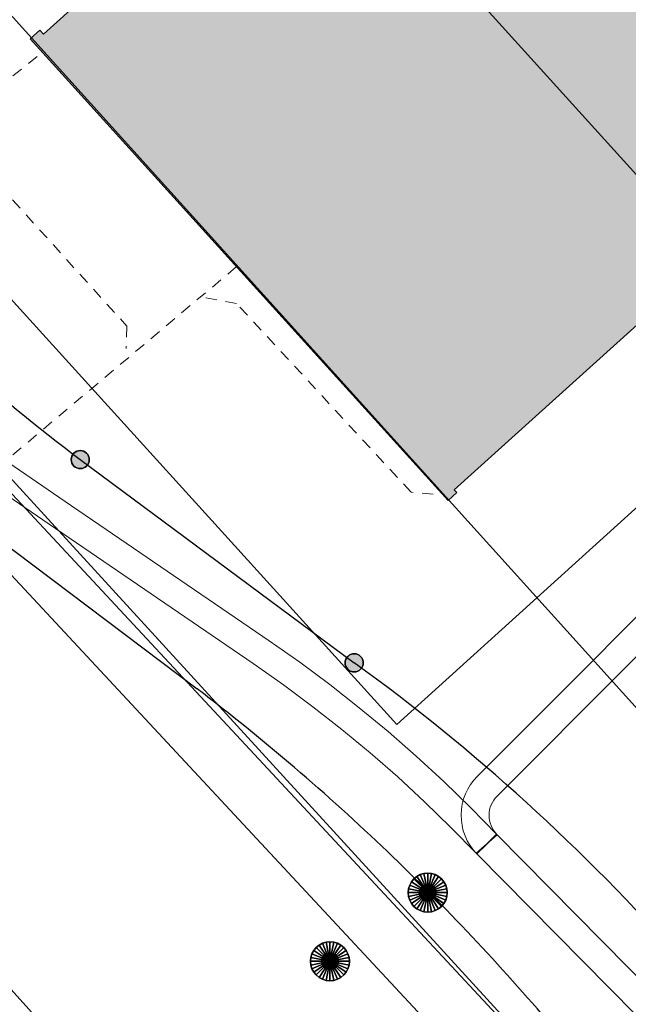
# Model space of a CAD drawing. Header units: metres. Extents: x 2695560 to 2696939, y 1260529 to 1262050.
# Tile 215 of 256: x 2695697 to 2695708, y 1261055 to 1261072. Entities that reach past the tile are written whole.
import ezdxf

# ---------------------------------------------------------------- set-up
doc = ezdxf.new("R2010")
doc.units = ezdxf.units.M
doc.linetypes.add('AUSGEZOGEN', pattern=[0])
doc.linetypes.add('VERDECKT2_S2', pattern=[0.36, 0.2, -0.16])
for name, color, linetype in [('XR$1$AV_Gebäudeflächen (BB)', 7, 'AUSGEZOGEN'), ('XR$1$AV_Grenzpunkte', 7, 'AUSGEZOGEN'), ('XR$1$AV_Linien (BB)', 7, 'AUSGEZOGEN'), ('XR$1$Liegenschaftsgrenzen', 7, 'AUSGEZOGEN'), ('XR$1$PFAV', 255, 'AUSGEZOGEN'), ('XR$1$RP_Abstandslinie', 7, 'AUSGEZOGEN')]:
    doc.layers.add(name, color=color, linetype=linetype)
for name, color, linetype, lineweight in [('XR$2$ABW-Linie-M-ungenau-tot', 6, 'AUSGEZOGEN', 18), ('XR$2$ABW-Linie-R-ungenau', 4, 'VERDECKT2_S2', 18), ('XR$2$ABW-LinieFlaeche-R-genau', 4, 'AUSGEZOGEN', 18), ('XR$2$ABW-Punkt', 6, 'AUSGEZOGEN', 18), ('XR$2$ELE-LinieFlaeche-genau', 1, 'AUSGEZOGEN', 18), ('XR$2$KOM-Linie-U-genau', 91, 'AUSGEZOGEN', 18), ('XR$2$KOM-LinieFlaeche-U-genau', 91, 'AUSGEZOGEN', 18)]:
    doc.layers.add(name, color=color, linetype=linetype, lineweight=lineweight)

# ---------------------------------------------------------------- blocks, each defined once
blk = doc.blocks.new('COMPLEXOBJECT_406')
at = {"layer": 'XR$1$AV_Linien (BB)', "color": 7, "linetype": 'AUSGEZOGEN', "transparency": 33554687}
blk.add_line((5696.868, 11064.533), (5701.78, 11060.886), dxfattribs=at)
for centre, radius, start, end in [((5714.667, 11088.307), 29.698, 221.9578, 233.1789), ((5680.975, 11032.093), 35.523, 41.3118, 54.1486)]:
    blk.add_arc(centre, radius, start, end, dxfattribs=at)
blk = doc.blocks.new('COMPLEXOBJECT_433')
at = {"layer": 'XR$1$AV_Linien (BB)', "color": 7, "linetype": 'AUSGEZOGEN', "transparency": 33554687}
blk.add_line((5693.17, 11064.79), (5698.965, 11060.419), dxfattribs=at)
for centre, radius, start, end in [((5673.995, 11027.798), 41.081, 46.3019, 52.5674), ((5673.928, 11027.72), 41.183, 40.3197, 46.3092)]:
    blk.add_arc(centre, radius, start, end, dxfattribs=at)
blk = doc.blocks.new('COMPLEXOBJECT_1394')
at = {"layer": 'XR$1$Liegenschaftsgrenzen', "color": 7, "linetype": 'AUSGEZOGEN', "transparency": 33554687}
for p, q in [((5688.31, 11073.18), (5692.582, 11068.451)), ((5696.868, 11064.533), (5701.78, 11060.886)), ((5707.657, 11055.544), (5708.818, 11056.646))]:
    blk.add_line(p, q, dxfattribs=at)
for centre, radius, start, end in [((5714.667, 11088.307), 29.698, 221.9578, 233.1789), ((5680.975, 11032.093), 35.523, 41.3118, 54.1486)]:
    blk.add_arc(centre, radius, start, end, dxfattribs=at)
blk = doc.blocks.new('BAV15')
at = {"layer": 'XR$1$PFAV', "transparency": 33554687}
blk.add_hatch(color=7, dxfattribs=at).paths.add_polyline_path([(0.5, 0), (0.49, 0.101), (0.459, 0.197), (0.41, 0.286), (0.344, 0.362), (0.264, 0.424), (0.174, 0.469), (0.076, 0.494), (-0.025, 0.499), (-0.125, 0.484), (-0.22, 0.449), (-0.306, 0.395), (-0.379, 0.326), (-0.437, 0.243), (-0.477, 0.15), (-0.497, 0.051), (-0.497, -0.051), (-0.477, -0.15), (-0.437, -0.243), (-0.379, -0.326), (-0.306, -0.395), (-0.22, -0.449), (-0.125, -0.484), (-0.025, -0.499), (0.076, -0.494), (0.174, -0.469), (0.264, -0.424), (0.344, -0.362), (0.41, -0.286), (0.459, -0.197), (0.49, -0.101)])
at = {"color": 7, "transparency": 33554687}
for start, end in [(90, 270), (270, 90)]:
    blk.add_arc((0, 0), 0.5, start, end, dxfattribs=at)
at = {"layer": 'XR$1$PFAV', "transparency": 33554687}
blk.add_circle((0, 0), 0.5, dxfattribs=at)
blk = doc.blocks.new('ABW-EINLAUFSCHACHT_RUND')
at = {"layer": 'XR$2$ABW-Linie-M-ungenau-tot', "linetype": 'AUSGEZOGEN', "lineweight": 25, "transparency": 33554687}
for points in [[(-147, 29, 2500), (0, 0, 2500), (-150, 0, 2500)], [(-147, 29), (0, 0), (-150, 0)], [(-147, 29, 2500), (-147, 29), (-150, 0), (-150, 0, 2500)], [(-150, 0, 2500), (0, 0, 2500), (-147, -29, 2500)], [(-150, 0), (0, 0), (-147, -29)], [(-150, 0, 2500), (-150, 0), (-147, -29), (-147, -29, 2500)], [(-139, 57, 2500), (0, 0, 2500), (-147, 29, 2500)], [(-139, 57), (0, 0), (-147, 29)], [(-139, 57, 2500), (-139, 57), (-147, 29), (-147, 29, 2500)], [(-147, -29, 2500), (0, 0, 2500), (-139, -57, 2500)], [(-147, -29), (0, 0), (-139, -57)], [(-125, 83, 2500), (0, 0, 2500), (-139, 57, 2500)], [(-125, 83), (0, 0), (-139, 57)], [(-125, 83, 2500), (-125, 83), (-139, 57), (-139, 57, 2500)], [(-139, -57, 2500), (0, 0, 2500), (-125, -83, 2500)], [(-139, -57), (0, 0), (-125, -83)], [(-106, 106, 2500), (0, 0, 2500), (-125, 83, 2500)], [(-106, 106), (0, 0), (-125, 83)], [(-106, 106, 2500), (-106, 106), (-125, 83), (-125, 83, 2500)], [(-125, -83, 2500), (0, 0, 2500), (-106, -106, 2500)], [(-125, -83), (0, 0), (-106, -106)], [(-83, 125, 2500), (0, 0, 2500), (-106, 106, 2500)], [(-83, 125), (0, 0), (-106, 106)], [(-83, 125, 2500), (-83, 125), (-106, 106), (-106, 106, 2500)], [(-106, -106, 2500), (0, 0, 2500), (-83, -125, 2500)], [(-106, -106), (0, 0), (-83, -125)], [(-57, 139, 2500), (0, 0, 2500), (-83, 125, 2500)], [(-57, 139), (0, 0), (-83, 125)], [(-57, 139, 2500), (-57, 139), (-83, 125), (-83, 125, 2500)], [(-83, -125, 2500), (0, 0, 2500), (-57, -139, 2500)], [(-83, -125), (0, 0), (-57, -139)], [(-29, 147, 2500), (0, 0, 2500), (-57, 139, 2500)], [(-29, 147), (0, 0), (-57, 139)], [(-29, 147, 2500), (-29, 147), (-57, 139), (-57, 139, 2500)], [(-57, -139, 2500), (0, 0, 2500), (-29, -147, 2500)], [(-57, -139), (0, 0), (-29, -147)], [(0, 150, 2500), (0, 0, 2500), (-29, 147, 2500)], [(0, 150), (0, 0), (-29, 147)], [(0, 150, 2500), (0, 150), (-29, 147), (-29, 147, 2500)], [(-29, -147, 2500), (0, 0, 2500), (0, -150, 2500)], [(-29, -147), (0, 0), (0, -150)], [(29, 147, 2500), (0, 0, 2500), (0, 150, 2500)], [(29, 147), (0, 0), (0, 150)], [(29, 147, 2500), (29, 147), (0, 150), (0, 150, 2500)], [(57, 139, 2500), (0, 0, 2500), (29, 147, 2500)], [(57, 139), (0, 0), (29, 147)], [(83, 125, 2500), (0, 0, 2500), (57, 139, 2500)], [(83, 125), (0, 0), (57, 139)], [(106, 106, 2500), (0, 0, 2500), (83, 125, 2500)], [(106, 106), (0, 0), (83, 125)], [(125, 83, 2500), (0, 0, 2500), (106, 106, 2500)], [(125, 83), (0, 0), (106, 106)], [(139, 57, 2500), (0, 0, 2500), (125, 83, 2500)], [(139, 57), (0, 0), (125, 83)], [(147, 29, 2500), (0, 0, 2500), (139, 57, 2500)], [(147, 29), (0, 0), (139, 57)], [(150, 0, 2500), (0, 0, 2500), (147, 29, 2500)], [(150, 0), (0, 0), (147, 29)], [(0, -150, 2500), (0, 0, 2500), (29, -147, 2500)], [(29, -147, 2500), (0, 0, 2500), (57, -139, 2500)], [(57, -139, 2500), (0, 0, 2500), (83, -125, 2500)], [(83, -125, 2500), (0, 0, 2500), (106, -106, 2500)], [(106, -106, 2500), (0, 0, 2500), (125, -83, 2500)], [(125, -83, 2500), (0, 0, 2500), (139, -57, 2500)], [(139, -57, 2500), (0, 0, 2500), (147, -29, 2500)], [(147, -29, 2500), (0, 0, 2500), (150, 0, 2500)], [(0, -150), (0, 0), (29, -147)], [(29, -147), (0, 0), (57, -139)], [(57, -139), (0, 0), (83, -125)], [(83, -125), (0, 0), (106, -106)], [(106, -106), (0, 0), (125, -83)], [(125, -83), (0, 0), (139, -57)], [(139, -57), (0, 0), (147, -29)], [(147, -29), (0, 0), (150, 0)], [(57, 139, 2500), (57, 139), (29, 147), (29, 147, 2500)], [(83, 125, 2500), (83, 125), (57, 139), (57, 139, 2500)], [(106, 106, 2500), (106, 106), (83, 125), (83, 125, 2500)], [(125, 83, 2500), (125, 83), (106, 106), (106, 106, 2500)], [(139, 57, 2500), (139, 57), (125, 83), (125, 83, 2500)], [(147, 29, 2500), (147, 29), (139, 57), (139, 57, 2500)], [(150, 0, 2500), (150, 0), (147, 29), (147, 29, 2500)], [(147, -29, 2500), (147, -29), (150, 0), (150, 0, 2500)], [(-147, -29, 2500), (-147, -29), (-139, -57), (-139, -57, 2500)], [(-139, -57, 2500), (-139, -57), (-125, -83), (-125, -83, 2500)], [(-125, -83, 2500), (-125, -83), (-106, -106), (-106, -106, 2500)], [(-106, -106, 2500), (-106, -106), (-83, -125), (-83, -125, 2500)], [(-83, -125, 2500), (-83, -125), (-57, -139), (-57, -139, 2500)], [(-57, -139, 2500), (-57, -139), (-29, -147), (-29, -147, 2500)], [(-29, -147, 2500), (-29, -147), (0, -150), (0, -150, 2500)], [(0, -150, 2500), (0, -150), (29, -147), (29, -147, 2500)], [(29, -147, 2500), (29, -147), (57, -139), (57, -139, 2500)], [(57, -139, 2500), (57, -139), (83, -125), (83, -125, 2500)], [(83, -125, 2500), (83, -125), (106, -106), (106, -106, 2500)], [(106, -106, 2500), (106, -106), (125, -83), (125, -83, 2500)], [(125, -83, 2500), (125, -83), (139, -57), (139, -57, 2500)], [(139, -57, 2500), (139, -57), (147, -29), (147, -29, 2500)]]:
    blk.add_3dface(points, dxfattribs=at)
blk = doc.blocks.new('ABW-SCHLAMMSAMMLER_RUND')
at = {"layer": 'XR$2$ABW-Punkt', "linetype": 'AUSGEZOGEN', "lineweight": 13, "transparency": 33554687}
for p, q in [((-70, 75, 2500), (70, 75, 2500)), ((-70, -75, 2500), (70, -75, 2500))]:
    blk.add_line(p, q, dxfattribs=at)
blk.add_polyline3d([(90, 0, 2500), (0, 0, 2500), (-90, 0, 2500)], dxfattribs=at)
at = {"layer": 'XR$2$ABW-Punkt', "linetype": 'AUSGEZOGEN', "lineweight": 25, "transparency": 33554687}
for points in [[(-147, 29, 2500), (0, 0, 2500), (-150, 0, 2500)], [(-147, 29), (0, 0), (-150, 0)], [(-147, 29, 2500), (-147, 29), (-150, 0), (-150, 0, 2500)], [(-150, 0, 2500), (0, 0, 2500), (-147, -29, 2500)], [(-150, 0), (0, 0), (-147, -29)], [(-139, 57, 2500), (0, 0, 2500), (-147, 29, 2500)], [(-139, 57), (0, 0), (-147, 29)], [(-139, 57, 2500), (-139, 57), (-147, 29), (-147, 29, 2500)], [(-147, -29, 2500), (0, 0, 2500), (-139, -57, 2500)], [(-147, -29), (0, 0), (-139, -57)], [(-125, 83, 2500), (0, 0, 2500), (-139, 57, 2500)], [(-125, 83), (0, 0), (-139, 57)], [(-125, 83, 2500), (-125, 83), (-139, 57), (-139, 57, 2500)], [(-139, -57, 2500), (0, 0, 2500), (-125, -83, 2500)], [(-139, -57), (0, 0), (-125, -83)], [(-106, 106, 2500), (0, 0, 2500), (-125, 83, 2500)], [(-106, 106), (0, 0), (-125, 83)], [(-106, 106, 2500), (-106, 106), (-125, 83), (-125, 83, 2500)], [(-125, -83, 2500), (0, 0, 2500), (-106, -106, 2500)], [(-125, -83), (0, 0), (-106, -106)], [(-83, 125, 2500), (0, 0, 2500), (-106, 106, 2500)], [(-83, 125), (0, 0), (-106, 106)], [(-83, 125, 2500), (-83, 125), (-106, 106), (-106, 106, 2500)], [(-106, -106, 2500), (0, 0, 2500), (-83, -125, 2500)], [(-106, -106), (0, 0), (-83, -125)], [(-57, 139, 2500), (0, 0, 2500), (-83, 125, 2500)], [(-57, 139), (0, 0), (-83, 125)], [(-57, 139, 2500), (-57, 139), (-83, 125), (-83, 125, 2500)], [(-83, -125, 2500), (0, 0, 2500), (-57, -139, 2500)], [(-83, -125), (0, 0), (-57, -139)], [(-29, 147, 2500), (0, 0, 2500), (-57, 139, 2500)], [(-29, 147), (0, 0), (-57, 139)], [(-29, 147, 2500), (-29, 147), (-57, 139), (-57, 139, 2500)], [(-57, -139, 2500), (0, 0, 2500), (-29, -147, 2500)], [(-57, -139), (0, 0), (-29, -147)], [(0, 150, 2500), (0, 0, 2500), (-29, 147, 2500)], [(0, 150), (0, 0), (-29, 147)], [(0, 150, 2500), (0, 150), (-29, 147), (-29, 147, 2500)], [(-29, -147, 2500), (0, 0, 2500), (0, -150, 2500)], [(-29, -147), (0, 0), (0, -150)], [(29, 147, 2500), (0, 0, 2500), (0, 150, 2500)], [(29, 147), (0, 0), (0, 150)], [(29, 147, 2500), (29, 147), (0, 150), (0, 150, 2500)], [(57, 139, 2500), (0, 0, 2500), (29, 147, 2500)], [(57, 139), (0, 0), (29, 147)], [(83, 125, 2500), (0, 0, 2500), (57, 139, 2500)], [(83, 125), (0, 0), (57, 139)], [(106, 106, 2500), (0, 0, 2500), (83, 125, 2500)], [(106, 106), (0, 0), (83, 125)], [(125, 83, 2500), (0, 0, 2500), (106, 106, 2500)], [(125, 83), (0, 0), (106, 106)], [(139, 57, 2500), (0, 0, 2500), (125, 83, 2500)], [(139, 57), (0, 0), (125, 83)], [(147, 29, 2500), (0, 0, 2500), (139, 57, 2500)], [(147, 29), (0, 0), (139, 57)], [(150, 0, 2500), (0, 0, 2500), (147, 29, 2500)], [(150, 0), (0, 0), (147, 29)], [(0, -150, 2500), (0, 0, 2500), (29, -147, 2500)], [(29, -147, 2500), (0, 0, 2500), (57, -139, 2500)], [(57, -139, 2500), (0, 0, 2500), (83, -125, 2500)], [(83, -125, 2500), (0, 0, 2500), (106, -106, 2500)], [(106, -106, 2500), (0, 0, 2500), (125, -83, 2500)], [(125, -83, 2500), (0, 0, 2500), (139, -57, 2500)], [(139, -57, 2500), (0, 0, 2500), (147, -29, 2500)], [(147, -29, 2500), (0, 0, 2500), (150, 0, 2500)], [(0, -150), (0, 0), (29, -147)], [(29, -147), (0, 0), (57, -139)], [(57, -139), (0, 0), (83, -125)], [(83, -125), (0, 0), (106, -106)], [(106, -106), (0, 0), (125, -83)], [(125, -83), (0, 0), (139, -57)], [(139, -57), (0, 0), (147, -29)], [(147, -29), (0, 0), (150, 0)], [(57, 139, 2500), (57, 139), (29, 147), (29, 147, 2500)], [(83, 125, 2500), (83, 125), (57, 139), (57, 139, 2500)], [(106, 106, 2500), (106, 106), (83, 125), (83, 125, 2500)], [(125, 83, 2500), (125, 83), (106, 106), (106, 106, 2500)], [(139, 57, 2500), (139, 57), (125, 83), (125, 83, 2500)], [(147, 29, 2500), (147, 29), (139, 57), (139, 57, 2500)], [(150, 0, 2500), (150, 0), (147, 29), (147, 29, 2500)], [(-150, 0, 2500), (-150, 0), (-147, -29), (-147, -29, 2500)], [(-147, -29, 2500), (-147, -29), (-139, -57), (-139, -57, 2500)], [(-139, -57, 2500), (-139, -57), (-125, -83), (-125, -83, 2500)], [(-125, -83, 2500), (-125, -83), (-106, -106), (-106, -106, 2500)], [(-106, -106, 2500), (-106, -106), (-83, -125), (-83, -125, 2500)], [(-83, -125, 2500), (-83, -125), (-57, -139), (-57, -139, 2500)], [(-57, -139, 2500), (-57, -139), (-29, -147), (-29, -147, 2500)], [(-29, -147, 2500), (-29, -147), (0, -150), (0, -150, 2500)], [(0, -150, 2500), (0, -150), (29, -147), (29, -147, 2500)], [(29, -147, 2500), (29, -147), (57, -139), (57, -139, 2500)], [(57, -139, 2500), (57, -139), (83, -125), (83, -125, 2500)], [(83, -125, 2500), (83, -125), (106, -106), (106, -106, 2500)], [(106, -106, 2500), (106, -106), (125, -83), (125, -83, 2500)], [(125, -83, 2500), (125, -83), (139, -57), (139, -57, 2500)], [(139, -57, 2500), (139, -57), (147, -29), (147, -29, 2500)], [(147, -29, 2500), (147, -29), (150, 0), (150, 0, 2500)]]:
    blk.add_3dface(points, dxfattribs=at)
blk = doc.blocks.new('ABW-DECKEL')
at = {"layer": 'XR$2$ABW-Punkt', "linetype": 'AUSGEZOGEN', "lineweight": 25, "transparency": 33554687}
for points in [[(-291, 194, 2500), (0, 0, 2500), (-323, 134, 2500)], [(-291, 194), (0, 0), (-323, 134)], [(-291, 194, 2500), (-291, 194), (-323, 134), (-323, 134, 2500)], [(-247, 247, 2500), (0, 0, 2500), (-291, 194, 2500)], [(-247, 247), (0, 0), (-291, 194)], [(-247, 247, 2500), (-247, 247), (-291, 194), (-291, 194, 2500)], [(-194, 291, 2500), (0, 0, 2500), (-247, 247, 2500)], [(-194, 291), (0, 0), (-247, 247)], [(-194, 291, 2500), (-194, 291), (-247, 247), (-247, 247, 2500)], [(-134, 323, 2500), (0, 0, 2500), (-194, 291, 2500)], [(-134, 323), (0, 0), (-194, 291)], [(-134, 323, 2500), (-134, 323), (-194, 291), (-194, 291, 2500)], [(-68, 343, 2500), (0, 0, 2500), (-134, 323, 2500)], [(-68, 343), (0, 0), (-134, 323)], [(-68, 343, 2500), (-68, 343), (-134, 323), (-134, 323, 2500)], [(0, 350, 2500), (0, 0, 2500), (-68, 343, 2500)], [(0, 350), (0, 0), (-68, 343)], [(0, 350, 2500), (0, 350), (-68, 343), (-68, 343, 2500)], [(68, 343, 2500), (0, 0, 2500), (0, 350, 2500)], [(68, 343), (0, 0), (0, 350)], [(68, 343, 2500), (68, 343), (0, 350), (0, 350, 2500)], [(134, 323, 2500), (0, 0, 2500), (68, 343, 2500)], [(134, 323), (0, 0), (68, 343)], [(194, 291, 2500), (0, 0, 2500), (134, 323, 2500)], [(194, 291), (0, 0), (134, 323)], [(247, 247, 2500), (0, 0, 2500), (194, 291, 2500)], [(247, 247), (0, 0), (194, 291)], [(291, 194, 2500), (0, 0, 2500), (247, 247, 2500)], [(291, 194), (0, 0), (247, 247)], [(323, 134, 2500), (0, 0, 2500), (291, 194, 2500)], [(323, 134), (0, 0), (291, 194)], [(134, 323, 2500), (134, 323), (68, 343), (68, 343, 2500)], [(194, 291, 2500), (194, 291), (134, 323), (134, 323, 2500)], [(247, 247, 2500), (247, 247), (194, 291), (194, 291, 2500)], [(291, 194, 2500), (291, 194), (247, 247), (247, 247, 2500)], [(323, 134, 2500), (323, 134), (291, 194), (291, 194, 2500)], [(-343, 68, 2500), (0, 0, 2500), (-350, 0, 2500)], [(-343, 68), (0, 0), (-350, 0)], [(-343, 68, 2500), (-343, 68), (-350, 0), (-350, 0, 2500)], [(-350, 0, 2500), (0, 0, 2500), (-343, -68, 2500)], [(-350, 0), (0, 0), (-343, -68)], [(-323, 134, 2500), (0, 0, 2500), (-343, 68, 2500)], [(-323, 134), (0, 0), (-343, 68)], [(-323, 134, 2500), (-323, 134), (-343, 68), (-343, 68, 2500)], [(-343, -68, 2500), (0, 0, 2500), (-323, -134, 2500)], [(-343, -68), (0, 0), (-323, -134)], [(-323, -134, 2500), (0, 0, 2500), (-291, -194, 2500)], [(-323, -134), (0, 0), (-291, -194)], [(-291, -194, 2500), (0, 0, 2500), (-247, -247, 2500)], [(-291, -194), (0, 0), (-247, -247)], [(-247, -247, 2500), (0, 0, 2500), (-194, -291, 2500)], [(-247, -247), (0, 0), (-194, -291)], [(-194, -291, 2500), (0, 0, 2500), (-134, -323, 2500)], [(-194, -291), (0, 0), (-134, -323)], [(-134, -323, 2500), (0, 0, 2500), (-68, -343, 2500)], [(-134, -323), (0, 0), (-68, -343)], [(-68, -343, 2500), (0, 0, 2500), (0, -350, 2500)], [(-68, -343), (0, 0), (0, -350)], [(343, 68, 2500), (0, 0, 2500), (323, 134, 2500)], [(343, 68), (0, 0), (323, 134)], [(350, 0, 2500), (0, 0, 2500), (343, 68, 2500)], [(350, 0), (0, 0), (343, 68)], [(0, -350, 2500), (0, 0, 2500), (68, -343, 2500)], [(68, -343, 2500), (0, 0, 2500), (134, -323, 2500)], [(134, -323, 2500), (0, 0, 2500), (194, -291, 2500)], [(194, -291, 2500), (0, 0, 2500), (247, -247, 2500)], [(247, -247, 2500), (0, 0, 2500), (291, -194, 2500)], [(291, -194, 2500), (0, 0, 2500), (323, -134, 2500)], [(323, -134, 2500), (0, 0, 2500), (343, -68, 2500)], [(343, -68, 2500), (0, 0, 2500), (350, 0, 2500)], [(0, -350), (0, 0), (68, -343)], [(68, -343), (0, 0), (134, -323)], [(134, -323), (0, 0), (194, -291)], [(194, -291), (0, 0), (247, -247)], [(247, -247), (0, 0), (291, -194)], [(291, -194), (0, 0), (323, -134)], [(323, -134), (0, 0), (343, -68)], [(343, -68), (0, 0), (350, 0)], [(343, 68, 2500), (343, 68), (323, 134), (323, 134, 2500)], [(350, 0, 2500), (350, 0), (343, 68), (343, 68, 2500)], [(-350, 0, 2500), (-350, 0), (-343, -68), (-343, -68, 2500)], [(-343, -68, 2500), (-343, -68), (-323, -134), (-323, -134, 2500)], [(-323, -134, 2500), (-323, -134), (-291, -194), (-291, -194, 2500)], [(291, -194, 2500), (291, -194), (323, -134), (323, -134, 2500)], [(323, -134, 2500), (323, -134), (343, -68), (343, -68, 2500)], [(343, -68, 2500), (343, -68), (350, 0), (350, 0, 2500)], [(-291, -194, 2500), (-291, -194), (-247, -247), (-247, -247, 2500)], [(-247, -247, 2500), (-247, -247), (-194, -291), (-194, -291, 2500)], [(-194, -291, 2500), (-194, -291), (-134, -323), (-134, -323, 2500)], [(-134, -323, 2500), (-134, -323), (-68, -343), (-68, -343, 2500)], [(-68, -343, 2500), (-68, -343), (0, -350), (0, -350, 2500)], [(0, -350, 2500), (0, -350), (68, -343), (68, -343, 2500)], [(68, -343, 2500), (68, -343), (134, -323), (134, -323, 2500)], [(134, -323, 2500), (134, -323), (194, -291), (194, -291, 2500)], [(194, -291, 2500), (194, -291), (247, -247), (247, -247, 2500)], [(247, -247, 2500), (247, -247), (291, -194), (291, -194, 2500)]]:
    blk.add_3dface(points, dxfattribs=at)

msp = doc.modelspace()

# ---------------------------------------------------------------- hatches: boundary and pattern name
at = {"layer": 'XR$1$AV_Gebäudeflächen (BB)', "true_color": 0xd2d2d2, "transparency": 33554687}
msp.add_hatch(color=254, dxfattribs=at).paths.add_polyline_path([(2695718.89, 1261076.75), (2695711.53, 1261084.92), (2695707.023, 1261080.869), (2695706.634, 1261080.519), (2695707.233, 1261079.856), (2695702.599, 1261075.673), (2695702.003, 1261076.334), (2695697.177, 1261071.978), (2695697.112, 1261072.05), (2695696.941, 1261071.896), (2695704.433, 1261063.611), (2695704.589, 1261063.752), (2695704.544, 1261063.801)])

# ---------------------------------------------------------------- linework, layer by layer
at = {"layer": 'XR$1$AV_Linien (BB)', "color": 7, "linetype": 'AUSGEZOGEN', "transparency": 33554687}
msp.add_lwpolyline([(2695718.89, 1261076.75), (2695704.544, 1261063.801), (2695704.589, 1261063.752), (2695704.433, 1261063.611), (2695696.941, 1261071.896), (2695697.112, 1261072.05), (2695697.177, 1261071.978), (2695702.003, 1261076.334), (2695702.599, 1261075.673), (2695707.233, 1261079.856), (2695706.634, 1261080.519), (2695707.023, 1261080.869)], dxfattribs=at)
at = {"layer": 'XR$1$RP_Abstandslinie', "color": 7, "linetype": 'AUSGEZOGEN', "transparency": 33554687}
msp.add_lwpolyline([(2695645.476, 1261128.982), (2695649.87, 1261124.11), (2695683.37, 1261086.98), (2695724.37, 1261041.53), (2695738.82, 1261055.35), (2695742.27, 1261051.74)], dxfattribs=at)
at = {"layer": 'XR$2$ABW-Linie-R-ungenau', "linetype": 'VERDECKT2_S2', "transparency": 33554687}
for points in [[(2695697.066, 1261071.576), (2695695.697, 1261070.492), (2695695.667, 1261070.059)], [(2695694.452, 1261071.406), (2695698.672, 1261066.74), (2695698.659, 1261066.334)], [(2695700.635, 1261067.801), (2695691.961, 1261060.5), (2695691.912, 1261060.079)], [(2695704.167, 1261063.722), (2695703.769, 1261063.759), (2695700.641, 1261067.145), (2695699.938, 1261067.277)]]:
    msp.add_lwpolyline(points, dxfattribs=at)
at = {"layer": 'XR$2$ABW-LinieFlaeche-R-genau', "linetype": 'AUSGEZOGEN', "transparency": 33554687}
msp.add_lwpolyline([(2695682.65, 1261070.352), (2695718.71, 1261030.233), (2695718.376, 1261029.933), (2695682.316, 1261070.052), (2695682.65, 1261070.352)], close=True, dxfattribs=at)
at = {"layer": 'XR$2$ELE-LinieFlaeche-genau', "linetype": 'AUSGEZOGEN', "transparency": 33554687}
for points in [[(2695693.903, 1261066.101), (2695697.565, 1261063.594), (2695701.225, 1261061.091), (2695701.773, 1261060.707), (2695702.313, 1261060.306), (2695702.841, 1261059.891), (2695703.358, 1261059.462), (2695703.864, 1261059.02), (2695704.357, 1261058.564), (2695704.839, 1261058.096), (2695705.305, 1261057.618), (2695704.947, 1261057.268), (2695704.947, 1261057.268), (2695704.485, 1261057.742), (2695704.013, 1261058.202), (2695703.53, 1261058.648), (2695703.034, 1261059.082), (2695702.527, 1261059.501), (2695702.009, 1261059.908), (2695701.481, 1261060.301), (2695700.941, 1261060.681), (2695697.283, 1261063.182), (2695693.629, 1261065.683)], [(2695709.948, 1261062.951), (2695705.317, 1261058.311), (2695705.281, 1261058.27), (2695705.252, 1261058.232), (2695705.228, 1261058.192), (2695705.206, 1261058.147), (2695705.19, 1261058.103), (2695705.178, 1261058.058), (2695705.171, 1261058.011), (2695705.168, 1261057.963), (2695705.17, 1261057.916), (2695705.177, 1261057.867), (2695705.188, 1261057.822), (2695705.204, 1261057.776), (2695705.223, 1261057.733), (2695705.247, 1261057.693), (2695705.276, 1261057.652), (2695705.315, 1261057.607), (2695704.937, 1261057.279), (2695704.937, 1261057.279), (2695704.882, 1261057.342), (2695704.827, 1261057.419), (2695704.777, 1261057.503), (2695704.738, 1261057.592), (2695704.706, 1261057.682), (2695704.685, 1261057.777), (2695704.672, 1261057.87), (2695704.668, 1261057.967), (2695704.673, 1261058.063), (2695704.688, 1261058.158), (2695704.712, 1261058.253), (2695704.746, 1261058.343), (2695704.786, 1261058.428), (2695704.836, 1261058.512), (2695704.895, 1261058.59), (2695704.955, 1261058.655), (2695709.57, 1261063.279)]]:
    msp.add_lwpolyline(points, dxfattribs=at)
msp.add_lwpolyline([(2695708.744, 1261053.425), (2695704.948, 1261057.267), (2695705.304, 1261057.619), (2695709.1, 1261053.777), (2695708.744, 1261053.425)], close=True, dxfattribs=at)
at = {"layer": 'XR$2$KOM-Linie-U-genau', "linetype": 'AUSGEZOGEN', "transparency": 33554687}
for p, q in [((2695704.461, 1261073.163), (2695707.811, 1261069.451)), ((2695688.557, 1261072.794), (2695724.731, 1261033.225))]:
    msp.add_line(p, q, dxfattribs=at)
msp.add_lwpolyline([(2695734.404, 1261087.565), (2695703.517, 1261059.591), (2695684.759, 1261080.286), (2695663.344, 1261104.356)], dxfattribs=at)
at = {"layer": 'XR$2$KOM-LinieFlaeche-U-genau', "linetype": 'AUSGEZOGEN', "transparency": 33554687}
for points in [[(2695654.711, 1261110.05), (2695672.959, 1261089.793), (2695688.843, 1261072.207), (2695692.92, 1261067.695), (2695729.407, 1261028.465)], [(2695728.811, 1261027.637), (2695692.182, 1261067.019), (2695688.101, 1261071.537), (2695672.217, 1261089.123), (2695653.963, 1261109.386)]]:
    msp.add_lwpolyline(points, dxfattribs=at)

# ---------------------------------------------------------------- block references
at = {"layer": 'XR$1$AV_Grenzpunkte', "color": 7, "linetype": 'AUSGEZOGEN', "lineweight": -3, "transparency": 33554687, "xscale": 0.3249999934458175, "yscale": 0.3249999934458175}
for p in [(2695697.838, 1261064.343), (2695702.75, 1261060.696)]:
    msp.add_blockref('BAV15', p, dxfattribs=at)
at = {"layer": 'XR$1$AV_Linien (BB)', "color": 7, "linetype": 'AUSGEZOGEN', "lineweight": -3, "transparency": 33554687}
for name in ['COMPLEXOBJECT_433', 'COMPLEXOBJECT_406']:
    msp.add_blockref(name, (2690000.97, 1249999.81), dxfattribs=at)
at = {"layer": 'XR$1$Liegenschaftsgrenzen', "color": 7, "linetype": 'AUSGEZOGEN', "lineweight": -3, "transparency": 33554687}
msp.add_blockref('COMPLEXOBJECT_1394', (2690000.97, 1249999.81), dxfattribs=at)
at = {"layer": 'XR$2$ABW-Punkt', "color": 6, "linetype": 'AUSGEZOGEN', "lineweight": 18, "transparency": 33554687, "xscale": 0.001, "yscale": 0.001, "zscale": 0.001, "rotation": 360}
for name, p in [('ABW-DECKEL', (2695704.069, 1261056.573)), ('ABW-EINLAUFSCHACHT_RUND', (2695704.069, 1261056.573)), ('ABW-DECKEL', (2695702.315, 1261055.341)), ('ABW-SCHLAMMSAMMLER_RUND', (2695702.315, 1261055.341))]:
    msp.add_blockref(name, p, dxfattribs=at)

doc.saveas('drawing.dxf')
